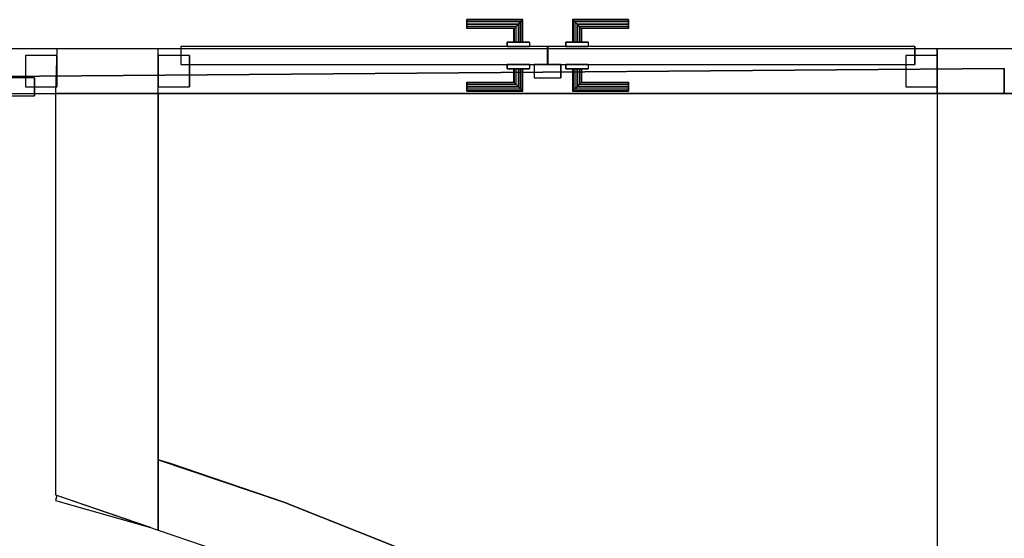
# Model space of a CAD drawing. Header units: metres. Extents: x 391.1 to 427.5, y 12.7 to 28.4.
# Tile 66 of 140: x 407.4 to 409.6, y 23.2 to 24.3. Entities that reach past the tile are written whole.
import ezdxf

# ---------------------------------------------------------------- set-up
doc = ezdxf.new("R2010")
doc.units = ezdxf.units.M
doc.layers.add('01_CARPINTERIA', color=5, linetype='Continuous', lineweight=25, true_color=0x0000ff)
doc.layers.add('01_SUELOS', color=7, linetype='Continuous', lineweight=25, true_color=0x007f00)
for name, color, linetype, lineweight in [('A-GENM-____-OTLN', 7, 'Continuous', 18), ('A-WALL-____-MCUT', 7, 'Continuous', 25), ('A-WALL-____-OTLN', 7, 'Continuous', 25)]:
    doc.layers.add(name, color=color, linetype=linetype, lineweight=lineweight)

# ---------------------------------------------------------------- blocks, each defined once
blk = doc.blocks.new('Family - LONDR55-XX_ZZ-ARQ-CAA-M3D-Londres55-154640-04_CLI_AIGUA_P1')
at = {"layer": '01_CARPINTERIA', "color": 161, "true_color": 0xaaaaff}
for p, q in [((0.6885, 0.1487), (0.6885, 0.15)), ((0.6885, 0.15), (0.6885, 0.1487)), ((0.8138, 0.15), (0.6885, 0.15)), ((0.6885, 0.145), (0.6885, 0.1487)), ((0.6885, 0.1487), (0.6885, 0.145)), ((0.8125, 0.1487), (0.6885, 0.1487)), ((0.8125, 0.1487), (0.6885, 0.1487)), ((0.6885, 0.14), (0.6885, 0.145)), ((0.6885, 0.145), (0.6885, 0.14)), ((0.8088, 0.145), (0.6885, 0.145)), ((0.8088, 0.145), (0.6885, 0.145)), ((0.6885, 0.135), (0.6885, 0.14)), ((0.6885, 0.14), (0.6885, 0.135)), ((0.6885, 0.14), (0.8038, 0.14)), ((0.8038, 0.14), (0.6885, 0.14)), ((0.6885, 0.135), (0.6885, 0.1313)), ((0.6885, 0.1313), (0.6885, 0.135)), ((0.7988, 0.135), (0.6885, 0.135)), ((0.7988, 0.135), (0.6885, 0.135)), ((0.7951, 0.1313), (0.7988, 0.135)), ((0.7988, 0.135), (0.7951, 0.1313)), ((0.7988, 0.135), (0.8038, 0.14)), ((0.8038, 0.14), (0.7988, 0.135)), ((0.7988, 0.1), (0.7988, 0.135)), ((0.7988, 0.1), (0.7988, 0.135)), ((0.8088, 0.145), (0.8038, 0.14)), ((0.8038, 0.14), (0.8088, 0.145)), ((0.8038, 0.14), (0.8038, 0.1)), ((0.8038, 0.1), (0.8038, 0.14)), ((0.8125, 0.1487), (0.8088, 0.145)), ((0.8088, 0.145), (0.8125, 0.1487)), ((0.8088, 0.1), (0.8088, 0.145)), ((0.8088, 0.1), (0.8088, 0.145)), ((0.8138, 0.15), (0.8125, 0.1487)), ((0.8125, 0.1487), (0.8138, 0.15)), ((0.8125, 0.1), (0.8125, 0.1487)), ((0.8125, 0.1), (0.8125, 0.1487)), ((0.8138, 0.1), (0.8138, 0.15)), ((0.9264, 0.1487), (0.9251, 0.15)), ((0.9251, 0.15), (0.9251, 0.1)), ((0.9251, 0.15), (0.9264, 0.1487)), ((1.0503, 0.15), (0.9251, 0.15)), ((0.9301, 0.145), (0.9264, 0.1487)), ((0.9264, 0.1487), (0.9264, 0.1)), ((0.9264, 0.1487), (0.9264, 0.1)), ((0.9264, 0.1487), (0.9301, 0.145)), ((1.0503, 0.1487), (0.9264, 0.1487)), ((1.0503, 0.1487), (0.9264, 0.1487)), ((0.9351, 0.14), (0.9301, 0.145)), ((0.9301, 0.145), (0.9301, 0.1)), ((0.9301, 0.145), (0.9301, 0.1)), ((0.9301, 0.145), (0.9351, 0.14)), ((1.0503, 0.145), (0.9301, 0.145)), ((1.0503, 0.145), (0.9301, 0.145)), ((0.9351, 0.1), (0.9351, 0.14)), ((0.9351, 0.14), (0.9351, 0.1)), ((0.9351, 0.14), (0.9401, 0.135)), ((0.9401, 0.135), (0.9351, 0.14)), ((0.9351, 0.14), (1.0503, 0.14)), ((1.0503, 0.14), (0.9351, 0.14)), ((0.9401, 0.135), (0.9401, 0.1)), ((0.9401, 0.135), (0.9438, 0.1313)), ((0.9438, 0.1313), (0.9401, 0.135)), ((0.9401, 0.135), (0.9401, 0.1)), ((1.0503, 0.135), (0.9401, 0.135)), ((1.0503, 0.135), (0.9401, 0.135)), ((1.0503, 0.1487), (1.0503, 0.15)), ((1.0503, 0.15), (1.0503, 0.1487)), ((1.0503, 0.145), (1.0503, 0.1487)), ((1.0503, 0.1487), (1.0503, 0.145)), ((1.0503, 0.145), (1.0503, 0.14)), ((1.0503, 0.14), (1.0503, 0.145)), ((1.0503, 0.14), (1.0503, 0.135)), ((1.0503, 0.135), (1.0503, 0.14)), ((1.0503, 0.135), (1.0503, 0.1313)), ((1.0503, 0.1313), (1.0503, 0.135)), ((0.6885, 0.1313), (0.6885, 0.13)), ((0.6885, 0.13), (0.6885, 0.1313)), ((0.7951, 0.1313), (0.6885, 0.1313)), ((0.7951, 0.1313), (0.6885, 0.1313)), ((0.7937, 0.13), (0.6885, 0.13)), ((0.7937, 0.13), (0.7951, 0.1313)), ((0.7951, 0.1313), (0.7937, 0.13)), ((0.7937, 0.1), (0.7937, 0.13)), ((0.7951, 0.1), (0.7951, 0.1313)), ((0.7951, 0.1), (0.7951, 0.1313)), ((0.9438, 0.1313), (0.9438, 0.1)), ((0.9438, 0.1313), (0.9451, 0.13)), ((0.9451, 0.13), (0.9438, 0.1313)), ((0.9438, 0.1313), (0.9438, 0.1)), ((1.0503, 0.1313), (0.9438, 0.1313)), ((1.0503, 0.1313), (0.9438, 0.1313)), ((0.9451, 0.13), (0.9451, 0.1)), ((1.0503, 0.13), (0.9451, 0.13)), ((1.0503, 0.1313), (1.0503, 0.13)), ((1.0503, 0.13), (1.0503, 0.1313)), ((0.8689, 0.09), (0.047, 0.09)), ((0.047, 0.09), (0.047, 0.05)), ((0.8689, 0.09), (0.047, 0.09)), ((0.047, 0.05), (0.047, 0.09)), ((0.8288, 0.1), (0.7787, 0.1)), ((0.7787, 0.1), (0.8288, 0.1)), ((0.7787, 0.09), (0.7787, 0.1)), ((0.7787, 0.09), (0.7787, 0.1)), ((0.8288, 0.09), (0.7787, 0.09)), ((0.7787, 0.09), (0.8288, 0.09)), ((0.7951, 0.1), (0.7937, 0.1)), ((0.7937, 0.1), (0.7951, 0.1)), ((0.7988, 0.1), (0.7951, 0.1)), ((0.7951, 0.1), (0.7988, 0.1)), ((0.8038, 0.1), (0.7988, 0.1)), ((0.7988, 0.1), (0.8038, 0.1)), ((0.8088, 0.1), (0.8038, 0.1)), ((0.8038, 0.1), (0.8088, 0.1)), ((0.8088, 0.1), (0.8125, 0.1)), ((0.8125, 0.1), (0.8088, 0.1)), ((0.8125, 0.1), (0.8138, 0.1)), ((0.8138, 0.1), (0.8125, 0.1)), ((0.8288, 0.09), (0.8288, 0.1)), ((0.8288, 0.1), (0.8288, 0.09)), ((0.8689, 0.05), (0.8689, 0.09)), ((0.8689, 0.05), (0.8689, 0.09)), ((1.2799, 0.09), (0.8699, 0.09)), ((0.8699, 0.09), (0.8699, 0.05)), ((1.2799, 0.09), (0.8699, 0.09)), ((0.8699, 0.05), (0.8699, 0.09)), ((0.9601, 0.1), (0.91, 0.1)), ((0.91, 0.1), (0.9601, 0.1)), ((0.91, 0.09), (0.91, 0.1)), ((0.91, 0.09), (0.91, 0.1)), ((0.9601, 0.09), (0.91, 0.09)), ((0.91, 0.09), (0.9601, 0.09)), ((0.9264, 0.1), (0.9251, 0.1)), ((0.9251, 0.1), (0.9264, 0.1)), ((0.9301, 0.1), (0.9264, 0.1)), ((0.9264, 0.1), (0.9301, 0.1)), ((0.9351, 0.1), (0.9301, 0.1)), ((0.9301, 0.1), (0.9351, 0.1)), ((0.9401, 0.1), (0.9351, 0.1)), ((0.9351, 0.1), (0.9401, 0.1)), ((0.9401, 0.1), (0.9438, 0.1)), ((0.9438, 0.1), (0.9401, 0.1)), ((0.9438, 0.1), (0.9451, 0.1)), ((0.9451, 0.1), (0.9438, 0.1)), ((0.9601, 0.09), (0.9601, 0.1)), ((0.9601, 0.1), (0.9601, 0.09)), ((1.2799, 0.05), (1.2799, 0.09)), ((1.2799, 0.05), (1.2799, 0.09)), ((0.0671, 0.07), (-0.0031, 0.07)), ((-0.0031, 0.07), (-0.0031, 0)), ((0.0671, 0.07), (-0.0031, 0.07)), ((-0.0031, 0), (-0.0031, 0.07)), ((0.0671, 0), (0.0671, 0.07)), ((0.0671, 0), (0.0671, 0.07)), ((1.33, 0.07), (1.2598, 0.07)), ((1.2598, 0.07), (1.2598, 0)), ((1.33, 0.07), (1.2598, 0.07)), ((1.2598, 0), (1.2598, 0.07)), ((1.33, 0), (1.33, 0.07)), ((1.33, 0), (1.33, 0.07)), ((0.047, 0.05), (0.8689, 0.05)), ((0.047, 0.05), (0.8689, 0.05)), ((0.7787, 0.05), (0.8288, 0.05)), ((0.8288, 0.05), (0.7787, 0.05)), ((0.7787, 0.04), (0.7787, 0.05)), ((0.7787, 0.04), (0.7787, 0.05)), ((0.8288, 0.04), (0.8288, 0.05)), ((0.8288, 0.05), (0.8288, 0.04)), ((0.9, 0.05), (0.8399, 0.05)), ((0.8399, 0.05), (0.8399, 0.02)), ((0.9, 0.05), (0.8399, 0.05)), ((0.8399, 0.02), (0.8399, 0.05)), ((0.8699, 0.05), (1.2799, 0.05)), ((0.8699, 0.05), (1.2799, 0.05)), ((0.9, 0.02), (0.9, 0.05)), ((0.9, 0.02), (0.9, 0.05)), ((0.91, 0.05), (0.9601, 0.05)), ((0.9601, 0.05), (0.91, 0.05)), ((0.91, 0.04), (0.91, 0.05)), ((0.91, 0.04), (0.91, 0.05)), ((0.9601, 0.04), (0.9601, 0.05)), ((0.9601, 0.05), (0.9601, 0.04)), ((0.7787, 0.04), (0.8288, 0.04)), ((0.8288, 0.04), (0.7787, 0.04)), ((0.7951, 0.04), (0.7937, 0.04)), ((0.7937, 0.04), (0.7951, 0.04)), ((0.7937, 0.01), (0.7937, 0.04)), ((0.7988, 0.04), (0.7951, 0.04)), ((0.7951, 0.04), (0.7988, 0.04)), ((0.7951, 0.0087), (0.7951, 0.04)), ((0.7951, 0.0087), (0.7951, 0.04)), ((0.7988, 0.04), (0.8038, 0.04)), ((0.8038, 0.04), (0.7988, 0.04)), ((0.7988, 0.005), (0.7988, 0.04)), ((0.7988, 0.005), (0.7988, 0.04)), ((0.8038, 0.04), (0.8088, 0.04)), ((0.8088, 0.04), (0.8038, 0.04)), ((0.8038, 0.04), (0.8038, 0)), ((0.8038, 0), (0.8038, 0.04)), ((0.8088, 0.04), (0.8125, 0.04)), ((0.8125, 0.04), (0.8088, 0.04)), ((0.8088, -0.005), (0.8088, 0.04)), ((0.8088, -0.005), (0.8088, 0.04)), ((0.8125, 0.04), (0.8138, 0.04)), ((0.8138, 0.04), (0.8125, 0.04)), ((0.8125, -0.0087), (0.8125, 0.04)), ((0.8125, -0.0087), (0.8125, 0.04)), ((0.8138, -0.01), (0.8138, 0.04)), ((0.91, 0.04), (0.9601, 0.04)), ((0.9601, 0.04), (0.91, 0.04)), ((0.9264, 0.04), (0.9251, 0.04)), ((0.9251, 0.04), (0.9264, 0.04)), ((0.9251, 0.04), (0.9251, -0.01)), ((0.9301, 0.04), (0.9264, 0.04)), ((0.9264, 0.04), (0.9301, 0.04)), ((0.9264, 0.04), (0.9264, -0.0087)), ((0.9264, 0.04), (0.9264, -0.0087)), ((0.9301, 0.04), (0.9351, 0.04)), ((0.9351, 0.04), (0.9301, 0.04)), ((0.9301, 0.04), (0.9301, -0.005)), ((0.9301, 0.04), (0.9301, -0.005)), ((0.9351, 0.04), (0.9401, 0.04)), ((0.9401, 0.04), (0.9351, 0.04)), ((0.9351, 0), (0.9351, 0.04)), ((0.9351, 0.04), (0.9351, 0)), ((0.9401, 0.04), (0.9438, 0.04)), ((0.9438, 0.04), (0.9401, 0.04)), ((0.9401, 0.04), (0.9401, 0.005)), ((0.9401, 0.04), (0.9401, 0.005)), ((0.9438, 0.04), (0.9451, 0.04)), ((0.9451, 0.04), (0.9438, 0.04)), ((0.9438, 0.04), (0.9438, 0.0087)), ((0.9438, 0.04), (0.9438, 0.0087)), ((0.9451, 0.04), (0.9451, 0.01)), ((-0.0031, 0), (0.0671, 0)), ((-0.0031, 0), (0.0671, 0)), ((0.6885, 0.0087), (0.6885, 0.01)), ((0.6885, 0.01), (0.6885, 0.0087)), ((0.6885, 0.01), (0.7937, 0.01)), ((0.6885, 0.005), (0.6885, 0.0087)), ((0.6885, 0.0087), (0.6885, 0.005)), ((0.6885, 0.0087), (0.7951, 0.0087)), ((0.6885, 0.0087), (0.7951, 0.0087)), ((0.6885, 0), (0.6885, 0.005)), ((0.6885, 0.005), (0.6885, 0)), ((0.6885, 0.005), (0.7988, 0.005)), ((0.6885, 0.005), (0.7988, 0.005)), ((0.6885, -0.005), (0.6885, 0)), ((0.6885, 0), (0.6885, -0.005)), ((0.8038, 0), (0.6885, 0)), ((0.6885, 0), (0.8038, 0)), ((0.7951, 0.0087), (0.7937, 0.01)), ((0.7937, 0.01), (0.7951, 0.0087)), ((0.7988, 0.005), (0.7951, 0.0087)), ((0.7951, 0.0087), (0.7988, 0.005)), ((0.8038, 0), (0.7988, 0.005)), ((0.7988, 0.005), (0.8038, 0)), ((0.8038, 0), (0.8088, -0.005)), ((0.8088, -0.005), (0.8038, 0)), ((0.8399, 0.02), (0.9, 0.02)), ((0.8399, 0.02), (0.9, 0.02)), ((0.9301, -0.005), (0.9351, 0)), ((0.9351, 0), (0.9301, -0.005)), ((0.9401, 0.005), (0.9351, 0)), ((0.9351, 0), (0.9401, 0.005)), ((1.0503, 0), (0.9351, 0)), ((0.9351, 0), (1.0503, 0)), ((0.9438, 0.0087), (0.9401, 0.005)), ((0.9401, 0.005), (0.9438, 0.0087)), ((0.9401, 0.005), (1.0503, 0.005)), ((0.9401, 0.005), (1.0503, 0.005)), ((0.9451, 0.01), (0.9438, 0.0087)), ((0.9438, 0.0087), (0.9451, 0.01)), ((0.9438, 0.0087), (1.0503, 0.0087)), ((0.9438, 0.0087), (1.0503, 0.0087)), ((0.9451, 0.01), (1.0503, 0.01)), ((1.0503, 0.0087), (1.0503, 0.01)), ((1.0503, 0.01), (1.0503, 0.0087)), ((1.0503, 0.005), (1.0503, 0.0087)), ((1.0503, 0.0087), (1.0503, 0.005)), ((1.0503, 0.005), (1.0503, 0)), ((1.0503, 0), (1.0503, 0.005)), ((1.0503, 0), (1.0503, -0.005)), ((1.0503, -0.005), (1.0503, 0)), ((1.2598, 0), (1.33, 0)), ((1.2598, 0), (1.33, 0)), ((0.6885, -0.005), (0.6885, -0.0087)), ((0.6885, -0.0087), (0.6885, -0.005)), ((0.6885, -0.005), (0.8088, -0.005)), ((0.6885, -0.005), (0.8088, -0.005)), ((0.6885, -0.0087), (0.6885, -0.01)), ((0.6885, -0.01), (0.6885, -0.0087)), ((0.6885, -0.0087), (0.8125, -0.0087)), ((0.6885, -0.0087), (0.8125, -0.0087)), ((0.6885, -0.01), (0.8138, -0.01)), ((0.8088, -0.005), (0.8125, -0.0087)), ((0.8125, -0.0087), (0.8088, -0.005)), ((0.8125, -0.0087), (0.8138, -0.01)), ((0.8138, -0.01), (0.8125, -0.0087)), ((0.9251, -0.01), (0.9264, -0.0087)), ((0.9264, -0.0087), (0.9251, -0.01)), ((0.9251, -0.01), (1.0503, -0.01)), ((0.9264, -0.0087), (0.9301, -0.005)), ((0.9301, -0.005), (0.9264, -0.0087)), ((0.9264, -0.0087), (1.0503, -0.0087)), ((0.9264, -0.0087), (1.0503, -0.0087)), ((0.9301, -0.005), (1.0503, -0.005)), ((0.9301, -0.005), (1.0503, -0.005)), ((1.0503, -0.005), (1.0503, -0.0087)), ((1.0503, -0.0087), (1.0503, -0.005)), ((1.0503, -0.0087), (1.0503, -0.01)), ((1.0503, -0.01), (1.0503, -0.0087))]:
    blk.add_line(p, q, dxfattribs=at)
blk = doc.blocks.new('Family - Porta P1-154641-04_CLI_AIGUA_P1')
blk.add_blockref('Family - LONDR55-XX_ZZ-ARQ-CAA-M3D-Londres55-154640-04_CLI_AIGUA_P1', (0, 0))
blk = doc.blocks.new('Family - Envans P1-154643-04_CLI_AIGUA_P1')
at = {"layer": 'A-WALL-____-MCUT', "color": 253, "true_color": 0xaaaaaa}
for p, q in [((1.5254, 4.8792), (1.498, 4.887)), ((1.498, 4.887), (1.498, 4.7301)), ((1.7786, 4.7927), (1.5254, 4.8792)), ((1.271, 4.8076), (1.268, 4.7964)), ((1.268, 4.7964), (1.4806, 4.736)), ((1.4806, 4.736), (1.271, 4.8076)), ((2.027, 4.6931), (1.7786, 4.7927)), ((1.498, 4.7301), (1.7264, 4.652)), ((2.2699, 4.5805), (2.027, 4.6931)), ((1.7264, 4.652), (1.9675, 4.5553)), ((2.5065, 4.4555), (2.2699, 4.5805)), ((1.9675, 4.5553), (2.2032, 4.4461)), ((2.2032, 4.4461), (2.4329, 4.3247)), ((2.7362, 4.3182), (2.5065, 4.4555)), ((2.4329, 4.3247), (2.6559, 4.1914)), ((2.9585, 4.1691), (2.7362, 4.3182)), ((2.6559, 4.1914), (2.8716, 4.0467)), ((3.1726, 4.0085), (2.9585, 4.1691)), ((2.8716, 4.0467), (3.0795, 3.8909)), ((3.238, 3.9539), (3.1726, 4.0085)), ((3.238, 3.7585), (3.238, 3.9539)), ((3.0795, 3.8909), (3.238, 3.7585)), ((3.2403, 3.7566), (3.2789, 3.7244)), ((3.388, 3.7566), (3.2403, 3.7566)), ((3.388, 3.6231), (3.388, 3.7566)), ((3.2789, 3.7244), (3.388, 3.6231))]:
    blk.add_line(p, q, dxfattribs=at)
at = {"layer": 'A-WALL-____-OTLN', "color": 253, "true_color": 0xaaaaaa}
for p, q in [((1.498, 4.887), (1.498, 4.7301)), ((1.5254, 4.8792), (1.498, 4.887)), ((1.7786, 4.7927), (1.5254, 4.8792)), ((1.271, 4.8076), (1.268, 4.7964)), ((1.268, 4.7964), (1.4806, 4.736)), ((1.4806, 4.736), (1.271, 4.8076)), ((2.027, 4.6931), (1.7786, 4.7927)), ((1.498, 4.7301), (1.7264, 4.652)), ((2.2699, 4.5805), (2.027, 4.6931)), ((1.7264, 4.652), (1.9675, 4.5553)), ((2.5065, 4.4555), (2.2699, 4.5805)), ((1.9675, 4.5553), (2.2032, 4.4461)), ((2.2032, 4.4461), (2.4329, 4.3247)), ((2.7362, 4.3182), (2.5065, 4.4555)), ((2.4329, 4.3247), (2.6559, 4.1914)), ((2.9585, 4.1691), (2.7362, 4.3182)), ((2.6559, 4.1914), (2.8716, 4.0467)), ((3.1726, 4.0085), (2.9585, 4.1691)), ((2.8716, 4.0467), (3.0795, 3.8909)), ((3.238, 3.9539), (3.1726, 4.0085)), ((3.238, 3.7585), (3.238, 3.9539)), ((3.0795, 3.8909), (3.238, 3.7585)), ((3.2403, 3.7566), (3.2789, 3.7244)), ((3.388, 3.7566), (3.2403, 3.7566)), ((3.388, 3.6231), (3.388, 3.7566)), ((3.2789, 3.7244), (3.388, 3.6231))]:
    blk.add_line(p, q, dxfattribs=at)
blk = doc.blocks.new('Family - LONDR55-XX_ZZ-ARQ-CAA-M3D-Londres55-154672-04_CLI_AIGUA_P1')
at = {"layer": '01_CARPINTERIA', "color": 161, "true_color": 0xaaaaff}
for p, q in [((0.6895, 0.1487), (0.6895, 0.15)), ((0.6895, 0.15), (0.6895, 0.1487)), ((0.8145, 0.15), (0.6895, 0.15)), ((0.6895, 0.145), (0.6895, 0.1487)), ((0.6895, 0.1487), (0.6895, 0.145)), ((0.8132, 0.1487), (0.6895, 0.1487)), ((0.8132, 0.1487), (0.6895, 0.1487)), ((0.6895, 0.14), (0.6895, 0.145)), ((0.6895, 0.145), (0.6895, 0.14)), ((0.8095, 0.145), (0.6895, 0.145)), ((0.8095, 0.145), (0.6895, 0.145)), ((0.6895, 0.135), (0.6895, 0.14)), ((0.6895, 0.14), (0.6895, 0.135)), ((0.6895, 0.14), (0.8045, 0.14)), ((0.8045, 0.14), (0.6895, 0.14)), ((0.6895, 0.135), (0.6895, 0.1313)), ((0.6895, 0.1313), (0.6895, 0.135)), ((0.7995, 0.135), (0.6895, 0.135)), ((0.7995, 0.135), (0.6895, 0.135)), ((0.7958, 0.1313), (0.7995, 0.135)), ((0.7995, 0.135), (0.7958, 0.1313)), ((0.7995, 0.135), (0.8045, 0.14)), ((0.8045, 0.14), (0.7995, 0.135)), ((0.7995, 0.1), (0.7995, 0.135)), ((0.7995, 0.1), (0.7995, 0.135)), ((0.8095, 0.145), (0.8045, 0.14)), ((0.8045, 0.14), (0.8095, 0.145)), ((0.8045, 0.14), (0.8045, 0.1)), ((0.8045, 0.1), (0.8045, 0.14)), ((0.8132, 0.1487), (0.8095, 0.145)), ((0.8095, 0.145), (0.8132, 0.1487)), ((0.8095, 0.1), (0.8095, 0.145)), ((0.8095, 0.1), (0.8095, 0.145)), ((0.8145, 0.15), (0.8132, 0.1487)), ((0.8132, 0.1487), (0.8145, 0.15)), ((0.8132, 0.1), (0.8132, 0.1487)), ((0.8132, 0.1), (0.8132, 0.1487)), ((0.8145, 0.1), (0.8145, 0.15)), ((0.9268, 0.1487), (0.9255, 0.15)), ((0.9255, 0.15), (0.9255, 0.1)), ((0.9255, 0.15), (0.9268, 0.1487)), ((1.0505, 0.15), (0.9255, 0.15)), ((0.9305, 0.145), (0.9268, 0.1487)), ((0.9268, 0.1487), (0.9268, 0.1)), ((0.9268, 0.1487), (0.9268, 0.1)), ((0.9268, 0.1487), (0.9305, 0.145)), ((1.0505, 0.1487), (0.9268, 0.1487)), ((1.0505, 0.1487), (0.9268, 0.1487)), ((0.9355, 0.14), (0.9305, 0.145)), ((0.9305, 0.145), (0.9305, 0.1)), ((0.9305, 0.145), (0.9305, 0.1)), ((0.9305, 0.145), (0.9355, 0.14)), ((1.0505, 0.145), (0.9305, 0.145)), ((1.0505, 0.145), (0.9305, 0.145)), ((0.9355, 0.1), (0.9355, 0.14)), ((0.9355, 0.14), (0.9355, 0.1)), ((0.9355, 0.14), (0.9405, 0.135)), ((0.9405, 0.135), (0.9355, 0.14)), ((0.9355, 0.14), (1.0505, 0.14)), ((1.0505, 0.14), (0.9355, 0.14)), ((0.9405, 0.135), (0.9405, 0.1)), ((0.9405, 0.135), (0.9442, 0.1313)), ((0.9442, 0.1313), (0.9405, 0.135)), ((0.9405, 0.135), (0.9405, 0.1)), ((1.0505, 0.135), (0.9405, 0.135)), ((1.0505, 0.135), (0.9405, 0.135)), ((1.0505, 0.1487), (1.0505, 0.15)), ((1.0505, 0.15), (1.0505, 0.1487)), ((1.0505, 0.145), (1.0505, 0.1487)), ((1.0505, 0.1487), (1.0505, 0.145)), ((1.0505, 0.145), (1.0505, 0.14)), ((1.0505, 0.14), (1.0505, 0.145)), ((1.0505, 0.14), (1.0505, 0.135)), ((1.0505, 0.135), (1.0505, 0.14)), ((1.0505, 0.135), (1.0505, 0.1313)), ((1.0505, 0.1313), (1.0505, 0.135)), ((0.6895, 0.1313), (0.6895, 0.13)), ((0.6895, 0.13), (0.6895, 0.1313)), ((0.7958, 0.1313), (0.6895, 0.1313)), ((0.7958, 0.1313), (0.6895, 0.1313)), ((0.7945, 0.13), (0.6895, 0.13)), ((0.7945, 0.13), (0.7958, 0.1313)), ((0.7958, 0.1313), (0.7945, 0.13)), ((0.7945, 0.1), (0.7945, 0.13)), ((0.7958, 0.1), (0.7958, 0.1313)), ((0.7958, 0.1), (0.7958, 0.1313)), ((0.9442, 0.1313), (0.9442, 0.1)), ((0.9442, 0.1313), (0.9455, 0.13)), ((0.9455, 0.13), (0.9442, 0.1313)), ((0.9442, 0.1313), (0.9442, 0.1)), ((1.0505, 0.1313), (0.9442, 0.1313)), ((1.0505, 0.1313), (0.9442, 0.1313)), ((0.9455, 0.13), (0.9455, 0.1)), ((1.0505, 0.13), (0.9455, 0.13)), ((1.0505, 0.1313), (1.0505, 0.13)), ((1.0505, 0.13), (1.0505, 0.1313)), ((0.8695, 0.09), (0.05, 0.09)), ((0.05, 0.09), (0.05, 0.05)), ((0.8695, 0.09), (0.05, 0.09)), ((0.05, 0.09), (0.05, 0.05)), ((0.8295, 0.1), (0.7795, 0.1)), ((0.7795, 0.1), (0.8295, 0.1)), ((0.7795, 0.1), (0.7795, 0.09)), ((0.7795, 0.09), (0.7795, 0.1)), ((0.8295, 0.09), (0.7795, 0.09)), ((0.7795, 0.09), (0.8295, 0.09)), ((0.7958, 0.1), (0.7945, 0.1)), ((0.7945, 0.1), (0.7958, 0.1)), ((0.7995, 0.1), (0.7958, 0.1)), ((0.7958, 0.1), (0.7995, 0.1)), ((0.8045, 0.1), (0.7995, 0.1)), ((0.7995, 0.1), (0.8045, 0.1)), ((0.8095, 0.1), (0.8045, 0.1)), ((0.8045, 0.1), (0.8095, 0.1)), ((0.8095, 0.1), (0.8132, 0.1)), ((0.8132, 0.1), (0.8095, 0.1)), ((0.8132, 0.1), (0.8145, 0.1)), ((0.8145, 0.1), (0.8132, 0.1)), ((0.8295, 0.1), (0.8295, 0.09)), ((0.8295, 0.1), (0.8295, 0.09)), ((0.8695, 0.05), (0.8695, 0.09)), ((0.8695, 0.09), (0.8695, 0.05)), ((1.69, 0.09), (0.8705, 0.09)), ((0.8705, 0.09), (0.8705, 0.05)), ((1.69, 0.09), (0.8705, 0.09)), ((0.8705, 0.09), (0.8705, 0.05)), ((0.9605, 0.1), (0.9105, 0.1)), ((0.9105, 0.1), (0.9605, 0.1)), ((0.9105, 0.1), (0.9105, 0.09)), ((0.9105, 0.09), (0.9105, 0.1)), ((0.9605, 0.09), (0.9105, 0.09)), ((0.9105, 0.09), (0.9605, 0.09)), ((0.9268, 0.1), (0.9255, 0.1)), ((0.9255, 0.1), (0.9268, 0.1)), ((0.9305, 0.1), (0.9268, 0.1)), ((0.9268, 0.1), (0.9305, 0.1)), ((0.9355, 0.1), (0.9305, 0.1)), ((0.9305, 0.1), (0.9355, 0.1)), ((0.9405, 0.1), (0.9355, 0.1)), ((0.9355, 0.1), (0.9405, 0.1)), ((0.9405, 0.1), (0.9442, 0.1)), ((0.9442, 0.1), (0.9405, 0.1)), ((0.9442, 0.1), (0.9455, 0.1)), ((0.9455, 0.1), (0.9442, 0.1)), ((0.9605, 0.1), (0.9605, 0.09)), ((0.9605, 0.1), (0.9605, 0.09)), ((1.69, 0.05), (1.69, 0.09)), ((1.69, 0.09), (1.69, 0.05)), ((0.07, 0.07), (0, 0.07)), ((0, 0.07), (0, 0)), ((0.07, 0.07), (0, 0.07)), ((0, 0.07), (0, 0)), ((0.07, 0), (0.07, 0.07)), ((0.07, 0.07), (0.07, 0)), ((1.74, 0.07), (1.67, 0.07)), ((1.67, 0.07), (1.67, 0)), ((1.74, 0.07), (1.67, 0.07)), ((1.67, 0.07), (1.67, 0)), ((1.74, 0), (1.74, 0.07)), ((1.74, 0.07), (1.74, 0)), ((0.05, 0.05), (0.8695, 0.05)), ((0.05, 0.05), (0.8695, 0.05)), ((0.7795, 0.05), (0.8295, 0.05)), ((0.8295, 0.05), (0.7795, 0.05)), ((0.7795, 0.05), (0.7795, 0.04)), ((0.7795, 0.04), (0.7795, 0.05)), ((0.8295, 0.05), (0.8295, 0.04)), ((0.8295, 0.05), (0.8295, 0.04)), ((0.8995, 0.05), (0.8395, 0.05)), ((0.8395, 0.05), (0.8395, 0.02)), ((0.8995, 0.05), (0.8395, 0.05)), ((0.8395, 0.05), (0.8395, 0.02)), ((0.8705, 0.05), (1.69, 0.05)), ((0.8705, 0.05), (1.69, 0.05)), ((0.8995, 0.02), (0.8995, 0.05)), ((0.8995, 0.05), (0.8995, 0.02)), ((0.9105, 0.05), (0.9605, 0.05)), ((0.9605, 0.05), (0.9105, 0.05)), ((0.9105, 0.05), (0.9105, 0.04)), ((0.9105, 0.04), (0.9105, 0.05)), ((0.9605, 0.05), (0.9605, 0.04)), ((0.9605, 0.05), (0.9605, 0.04)), ((0.7795, 0.04), (0.8295, 0.04)), ((0.8295, 0.04), (0.7795, 0.04)), ((0.7958, 0.04), (0.7945, 0.04)), ((0.7945, 0.04), (0.7958, 0.04)), ((0.7945, 0.01), (0.7945, 0.04)), ((0.7995, 0.04), (0.7958, 0.04)), ((0.7958, 0.04), (0.7995, 0.04)), ((0.7958, 0.0087), (0.7958, 0.04)), ((0.7958, 0.0087), (0.7958, 0.04)), ((0.7995, 0.04), (0.8045, 0.04)), ((0.8045, 0.04), (0.7995, 0.04)), ((0.7995, 0.005), (0.7995, 0.04)), ((0.7995, 0.005), (0.7995, 0.04)), ((0.8045, 0.04), (0.8095, 0.04)), ((0.8095, 0.04), (0.8045, 0.04)), ((0.8045, 0.04), (0.8045, 0)), ((0.8045, 0), (0.8045, 0.04)), ((0.8095, 0.04), (0.8132, 0.04)), ((0.8132, 0.04), (0.8095, 0.04)), ((0.8095, -0.005), (0.8095, 0.04)), ((0.8095, -0.005), (0.8095, 0.04)), ((0.8132, 0.04), (0.8145, 0.04)), ((0.8145, 0.04), (0.8132, 0.04)), ((0.8132, -0.0087), (0.8132, 0.04)), ((0.8132, -0.0087), (0.8132, 0.04)), ((0.8145, -0.01), (0.8145, 0.04)), ((0.9105, 0.04), (0.9605, 0.04)), ((0.9605, 0.04), (0.9105, 0.04)), ((0.9268, 0.04), (0.9255, 0.04)), ((0.9255, 0.04), (0.9268, 0.04)), ((0.9255, 0.04), (0.9255, -0.01)), ((0.9305, 0.04), (0.9268, 0.04)), ((0.9268, 0.04), (0.9305, 0.04)), ((0.9268, 0.04), (0.9268, -0.0087)), ((0.9268, 0.04), (0.9268, -0.0087)), ((0.9305, 0.04), (0.9355, 0.04)), ((0.9355, 0.04), (0.9305, 0.04)), ((0.9305, 0.04), (0.9305, -0.005)), ((0.9305, 0.04), (0.9305, -0.005)), ((0.9355, 0.04), (0.9405, 0.04)), ((0.9405, 0.04), (0.9355, 0.04)), ((0.9355, 0), (0.9355, 0.04)), ((0.9355, 0.04), (0.9355, 0)), ((0.9405, 0.04), (0.9442, 0.04)), ((0.9442, 0.04), (0.9405, 0.04)), ((0.9405, 0.04), (0.9405, 0.005)), ((0.9405, 0.04), (0.9405, 0.005)), ((0.9442, 0.04), (0.9455, 0.04)), ((0.9455, 0.04), (0.9442, 0.04)), ((0.9442, 0.04), (0.9442, 0.0087)), ((0.9442, 0.04), (0.9442, 0.0087)), ((0.9455, 0.04), (0.9455, 0.01)), ((0, 0), (0.07, 0)), ((0, 0), (0.07, 0)), ((0.6895, 0.0087), (0.6895, 0.01)), ((0.6895, 0.01), (0.6895, 0.0087)), ((0.6895, 0.01), (0.7945, 0.01)), ((0.6895, 0.005), (0.6895, 0.0087)), ((0.6895, 0.0087), (0.6895, 0.005)), ((0.6895, 0.0087), (0.7958, 0.0087)), ((0.6895, 0.0087), (0.7958, 0.0087)), ((0.6895, 0), (0.6895, 0.005)), ((0.6895, 0.005), (0.6895, 0)), ((0.6895, 0.005), (0.7995, 0.005)), ((0.6895, 0.005), (0.7995, 0.005)), ((0.6895, -0.005), (0.6895, 0)), ((0.6895, 0), (0.6895, -0.005)), ((0.8045, 0), (0.6895, 0)), ((0.6895, 0), (0.8045, 0)), ((0.7958, 0.0087), (0.7945, 0.01)), ((0.7945, 0.01), (0.7958, 0.0087)), ((0.7995, 0.005), (0.7958, 0.0087)), ((0.7958, 0.0087), (0.7995, 0.005)), ((0.8045, 0), (0.7995, 0.005)), ((0.7995, 0.005), (0.8045, 0)), ((0.8045, 0), (0.8095, -0.005)), ((0.8395, 0.02), (0.8995, 0.02)), ((0.8395, 0.02), (0.8995, 0.02)), ((0.9405, 0.005), (0.9355, 0)), ((0.9355, 0), (0.9405, 0.005)), ((1.0505, 0), (0.9355, 0)), ((0.9355, 0), (1.0505, 0)), ((0.9442, 0.0087), (0.9405, 0.005)), ((0.9405, 0.005), (0.9442, 0.0087)), ((0.9405, 0.005), (1.0505, 0.005)), ((0.9405, 0.005), (1.0505, 0.005)), ((0.9455, 0.01), (0.9442, 0.0087)), ((0.9442, 0.0087), (0.9455, 0.01)), ((0.9442, 0.0087), (1.0505, 0.0087)), ((0.9442, 0.0087), (1.0505, 0.0087)), ((0.9455, 0.01), (1.0505, 0.01)), ((1.0505, 0.0087), (1.0505, 0.01)), ((1.0505, 0.01), (1.0505, 0.0087)), ((1.0505, 0.005), (1.0505, 0.0087)), ((1.0505, 0.0087), (1.0505, 0.005)), ((1.0505, 0.005), (1.0505, 0)), ((1.0505, 0), (1.0505, 0.005)), ((1.0505, 0), (1.0505, -0.005)), ((1.0505, -0.005), (1.0505, 0)), ((1.67, 0), (1.74, 0)), ((1.67, 0), (1.74, 0)), ((0.6895, -0.005), (0.6895, -0.0087)), ((0.6895, -0.0087), (0.6895, -0.005)), ((0.6895, -0.005), (0.8095, -0.005)), ((0.6895, -0.005), (0.8095, -0.005)), ((0.6895, -0.0087), (0.6895, -0.01)), ((0.6895, -0.01), (0.6895, -0.0087)), ((0.6895, -0.0087), (0.8132, -0.0087)), ((0.6895, -0.0087), (0.8132, -0.0087)), ((0.6895, -0.01), (0.8145, -0.01)), ((0.8095, -0.005), (0.8045, 0)), ((0.8095, -0.005), (0.8132, -0.0087)), ((0.8132, -0.0087), (0.8095, -0.005)), ((0.8132, -0.0087), (0.8145, -0.01)), ((0.8145, -0.01), (0.8132, -0.0087)), ((0.9255, -0.01), (0.9268, -0.0087)), ((0.9268, -0.0087), (0.9255, -0.01)), ((0.9255, -0.01), (1.0505, -0.01)), ((0.9268, -0.0087), (0.9305, -0.005)), ((0.9305, -0.005), (0.9268, -0.0087)), ((0.9268, -0.0087), (1.0505, -0.0087)), ((0.9268, -0.0087), (1.0505, -0.0087)), ((0.9305, -0.005), (0.9355, 0)), ((0.9355, 0), (0.9305, -0.005)), ((0.9305, -0.005), (1.0505, -0.005)), ((0.9305, -0.005), (1.0505, -0.005)), ((1.0505, -0.005), (1.0505, -0.0087)), ((1.0505, -0.0087), (1.0505, -0.005)), ((1.0505, -0.0087), (1.0505, -0.01)), ((1.0505, -0.01), (1.0505, -0.0087))]:
    blk.add_line(p, q, dxfattribs=at)
blk = doc.blocks.new('Family - Porta P1-154673-04_CLI_AIGUA_P1')
blk.add_blockref('Family - LONDR55-XX_ZZ-ARQ-CAA-M3D-Londres55-154672-04_CLI_AIGUA_P1', (0, 0))
blk = doc.blocks.new('Family - LONDR55-XX_ZZ-ARQ-CAA-M3D-Londres55-154893-04_CLI_AIGUA_P1')
at = {"layer": '01_SUELOS', "color": 9, "true_color": 0xaad4aa}
for p, q in [((0, 0), (5.1905, 0.041)), ((5.1905, 0.041), (0, 0))]:
    blk.add_line(p, q, dxfattribs=at)
blk = doc.blocks.new('Family - Envans P1-154984-04_CLI_AIGUA_P1')
at = {"layer": 'A-WALL-____-MCUT', "color": 253, "true_color": 0xaaaaaa}
for p, q in [((0.0786, 0.23), (0, 0)), ((0.9763, 0.23), (0.0786, 0.23)), ((0.9763, 0), (0.9763, 0.23)), ((0, 0), (0.9763, 0))]:
    blk.add_line(p, q, dxfattribs=at)
at = {"layer": 'A-WALL-____-OTLN', "color": 253, "true_color": 0xaaaaaa}
for p, q in [((0.0786, 0.23), (0, 0)), ((0.9763, 0.23), (0.0786, 0.23)), ((0.9763, 0), (0.9763, 0.23)), ((0, 0), (0.9763, 0))]:
    blk.add_line(p, q, dxfattribs=at)
at = {"layer": 'A-WALL-____-OTLN', "color": 253, "lineweight": 18, "true_color": 0xaaaaaa}
blk.add_line((0, 0), (0.9763, 0), dxfattribs=at)
blk = doc.blocks.new('Family - LONDR55-XX_ZZ-ARQ-CAA-M3D-Londres55-155045-04_CLI_AIGUA_P1')
at = {"layer": '01_SUELOS', "color": 9, "true_color": 0xaad4aa}
for p, q in [((11.33, 11.0949), (6.1394, 11.0538)), ((6.1394, 11.0538), (11.33, 11.0949)), ((11.3298, 11.0388), (11.33, 11.0949)), ((11.33, 11.0949), (11.3298, 11.0388)), ((9.4398, 11.0388), (11.3298, 11.0388)), ((11.3298, 11.0388), (9.4398, 11.0388)), ((9.4398, 10.2195), (9.4398, 11.0388)), ((9.4398, 11.0388), (9.4398, 10.2195)), ((9.7204, 10.1252), (9.4398, 10.2195)), ((9.4398, 10.2195), (9.7204, 10.1252)), ((9.9688, 10.0255), (9.7204, 10.1252)), ((9.7204, 10.1252), (9.9688, 10.0255))]:
    blk.add_line(p, q, dxfattribs=at)
blk = doc.blocks.new('Family - Envans P1-155168-04_CLI_AIGUA_P1')
at = {"layer": 'A-WALL-____-MCUT', "color": 253, "true_color": 0xaaaaaa}
for p, q in [((1.9498, 0.27), (0, 0.27)), ((0, 0.27), (0, 0)), ((1.9498, 0), (1.9498, 0.27)), ((0, 0), (1.9498, 0))]:
    blk.add_line(p, q, dxfattribs=at)
at = {"layer": 'A-WALL-____-OTLN', "color": 253, "true_color": 0xaaaaaa}
for p, q in [((1.9498, 0.27), (0, 0.27)), ((0, 0.27), (0, 0)), ((1.9498, 0), (1.9498, 0.27)), ((0, 0), (1.9498, 0))]:
    blk.add_line(p, q, dxfattribs=at)
at = {"layer": 'A-WALL-____-OTLN', "color": 253, "lineweight": 18, "true_color": 0xaaaaaa}
blk.add_line((0, 0), (1.9498, 0), dxfattribs=at)
blk = doc.blocks.new('Family - Envans P1-155191-04_CLI_AIGUA_P1')
at = {"layer": 'A-WALL-____-MCUT', "color": 253, "true_color": 0xaaaaaa}
for p, q in [((0.95, 0.1), (0.68, 0.1)), ((0.95, 0), (0.95, 0.1)), ((2.69, 0.1), (2.69, 0)), ((2.92, 0.1), (2.69, 0.1)), ((2.9169, 0), (2.92, 0.1)), ((0.68, 0), (0.95, 0)), ((2.69, 0), (2.9169, 0))]:
    blk.add_line(p, q, dxfattribs=at)
at = {"layer": 'A-WALL-____-OTLN', "color": 253, "true_color": 0xaaaaaa}
for p, q in [((4.25, 0.1), (0, 0.1)), ((2.69, 0.1), (0.95, 0.1)), ((0.95, 0.1), (0.95, 0)), ((2.69, 0.1), (2.69, 0)), ((2.9169, 0), (2.92, 0.1)), ((4.25, 0.1), (2.92, 0.1)), ((0, 0), (5.99, 0)), ((0.95, 0), (2.69, 0)), ((2.9169, 0), (4.25, 0))]:
    blk.add_line(p, q, dxfattribs=at)
at = {"layer": 'A-WALL-____-OTLN', "color": 253, "lineweight": 18, "true_color": 0xaaaaaa}
blk.add_line((0, 0), (5.99, 0), dxfattribs=at)
blk = doc.blocks.new('Family - Vano de puerta P1-155193-04_CLI_AIGUA_P1')
at = {"layer": 'A-GENM-____-OTLN', "color": 253, "true_color": 0xaaaaaa}
for p, q in [((0, 0.1), (0, 0)), ((1.3331, 0.1), (0, 0.1)), ((0, 0.1), (0, 0)), ((1.3331, 0.1), (0, 0.1)), ((1.33, 0), (1.3331, 0.1)), ((1.33, 0), (1.3331, 0.1)), ((0, 0), (1.33, 0)), ((0, 0), (1.33, 0))]:
    blk.add_line(p, q, dxfattribs=at)
blk = doc.blocks.new('Family - Vano de puerta P1-155197-04_CLI_AIGUA_P1')
at = {"layer": 'A-GENM-____-OTLN', "color": 253, "true_color": 0xaaaaaa}
for p, q in [((407.737, 24.2595), (407.737, 24.1595)), ((409.477, 24.2595), (407.737, 24.2595)), ((407.737, 24.2595), (407.737, 24.1595)), ((407.737, 24.2595), (409.477, 24.2595)), ((409.477, 24.1595), (409.477, 24.2595)), ((409.477, 24.2595), (409.477, 24.1595)), ((407.737, 24.1595), (409.477, 24.1595)), ((409.477, 24.1595), (407.737, 24.1595))]:
    blk.add_line(p, q, dxfattribs=at)
blk = doc.blocks.new('LONDR55-XX_ZZ-ARQ-CAA-M3D-Londres55_ifc-1-04_CLI_AIGUA_P1')
at = {"layer": '01_CARPINTERIA', "color": 253, "lineweight": 18, "true_color": 0xaaaaaa}
blk.add_blockref('Family - Porta P1-154673-04_CLI_AIGUA_P1', (407.737, 24.1745), dxfattribs=at)
at = {"layer": '01_CARPINTERIA', "color": 253, "lineweight": 18, "true_color": 0xaaaaaa, "rotation": 180}
blk.add_blockref('Family - Porta P1-154641-04_CLI_AIGUA_P1', (407.507, 24.2445), dxfattribs=at)
at = {"layer": '01_SUELOS', "color": 253, "lineweight": 18, "true_color": 0xaaaaaa}
for name, p in [('Family - LONDR55-XX_ZZ-ARQ-CAA-M3D-Londres55-155045-04_CLI_AIGUA_P1', (398.2972, 13.1206)), ('Family - LONDR55-XX_ZZ-ARQ-CAA-M3D-Londres55-154893-04_CLI_AIGUA_P1', (404.4366, 24.1745))]:
    blk.add_blockref(name, p, dxfattribs=at)
at = {"layer": 'A-GENM-____-OTLN', "color": 253, "lineweight": 18, "true_color": 0xaaaaaa}
for name, p in [('Family - Vano de puerta P1-155193-04_CLI_AIGUA_P1', (406.177, 24.1595)), ('Family - Vano de puerta P1-155197-04_CLI_AIGUA_P1', (0, 0))]:
    blk.add_blockref(name, p, dxfattribs=at)
at = {"layer": 'A-WALL-____-OTLN', "color": 253, "lineweight": 18, "true_color": 0xaaaaaa}
for name, p, rotation in [('Family - Envans P1-155191-04_CLI_AIGUA_P1', (410.427, 24.2595), 180), ('Family - Envans P1-154984-04_CLI_AIGUA_P1', (407.737, 23.1831), 90), ('Family - Envans P1-155168-04_CLI_AIGUA_P1', (409.747, 22.2096), 90)]:
    blk.add_blockref(name, p, dxfattribs=dict(at, rotation=rotation))
blk.add_blockref('Family - Envans P1-154643-04_CLI_AIGUA_P1', (406.239, 18.4531), dxfattribs=at)

msp = doc.modelspace()

# ---------------------------------------------------------------- block references
at = {"lineweight": 5}
msp.add_blockref('LONDR55-XX_ZZ-ARQ-CAA-M3D-Londres55_ifc-1-04_CLI_AIGUA_P1', (0, 0), dxfattribs=at)

doc.saveas('drawing.dxf')
